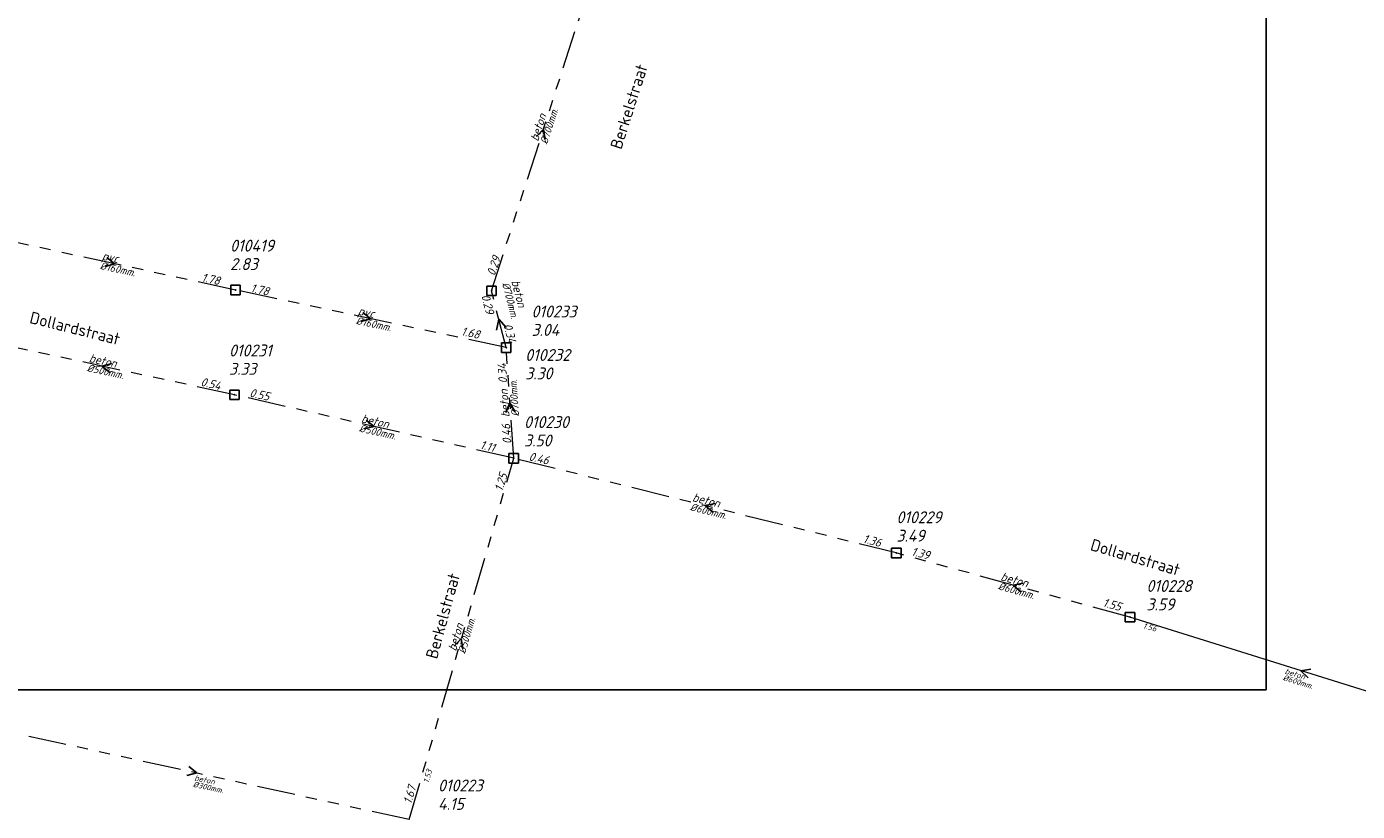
# Model space of a CAD drawing. Header units: metres. Extents: x 152202 to 157341, y 461610 to 468701.
# Tile 46 of 238: x 153374 to 153583, y 463775 to 463899. Entities that reach past the tile are written whole.
import ezdxf
from ezdxf.enums import TextEntityAlignment as Align

# ---------------------------------------------------------------- set-up
doc = ezdxf.new("R2010")
doc.units = ezdxf.units.M
doc.header["$PDMODE"] = 64
doc.header["$PDSIZE"] = 1.5
doc.linetypes.add('RI-GWA', pattern=[18.45, 6, -1.8, 1.75, -1.8, 1.75, -1.8, 1.75, -1.8])
doc.linetypes.add('RWA', pattern=[22.5, 20, -2.5])
doc.layers.get('0').update_dxf_attribs({"linetype": 'CONTINUOUS'})
doc.layers.get('DEFPOINTS').update_dxf_attribs({"linetype": 'CONTINUOUS'})
for name, color, linetype, lineweight in [('B-OI-RI-GWA-MATERIAAL-T18', 10, 'CONTINUOUS', 18), ('B-OI-RI-GWA-PUTDEKSELHOOGTE-T25', 10, 'CONTINUOUS', 25), ('B-OI-RI-GWA_BOB-T18', 10, 'CONTINUOUS', 18), ('B-OI-RI-GWA_DIAMETER-T18', 10, 'CONTINUOUS', 18), ('B-OI-RI-GWA_PUTNUMMER-T18', 10, 'CONTINUOUS', 18), ('B-OI-RI-GWA_RIOOLPUT-S', 10, 'CONTINUOUS', 25), ('B-OI-RI-GWA_TRANSPORTLEIDING-G', 10, 'RI-GWA', 18), ('B-OI-RI-GWA_TRANSPORTLEIDING_BETON_300-G', 10, 'RI-GWA', 18), ('B-OI-RI-GWA_TRANSPORTLEIDING_BETON_600-G', 10, 'RI-GWA_BETON600', 18), ('B-OI-RI-STROOMRICHTING-S', 252, 'CONTINUOUS', 25), ('B-RO-OG-TOPOGRAFIE-T18', 2, 'CONTINUOUS', 18)]:
    doc.layers.add(name, color=color, linetype=linetype, lineweight=lineweight)
doc.layers.add('n-ri-rwa', color=150, linetype='RWA')
doc.styles.add('NLCS-ISO-M200-T18', font='NLCS-ISO.ttf', dxfattribs={"height": 360})
doc.styles.add('NLCS-ISO-M500-T18_CURSIEF', font='NLCS-ISO.ttf', dxfattribs={"oblique": 15, "height": 0.9})
doc.styles.add('NLCS-ISO-M750-T18_CURSIEF', font='NLCS-ISO.ttf', dxfattribs={"oblique": 15, "height": 1.35})
doc.styles.add('NLCS-ISO-M750-T25_CURSIEF', font='NLCS-ISO.ttf', dxfattribs={"oblique": 15, "height": 1.875})
doc.linetypes.add('RI-GWA_BETON600', pattern='A,7,-2.5,["Beton 600",Standard,S=1,R=0,X=-0.5,Y=-0.5],-7.5', length=17)

# ---------------------------------------------------------------- blocks, each defined once
blk = doc.blocks.new('ACMAP_ANN_TEMPLATE_gwa-diam')
at = {"style": 'NLCS-ISO-M500-T18_CURSIEF', "oblique": 15}
blk.add_attdef('gwa-diam', (-2.2, -1.3), '', height=1.2, dxfattribs=at)
blk = doc.blocks.new('ACMAP_ANN_TEMPLATE_gwa-materiaal')
at = {"style": 'NLCS-ISO-M750-T18_CURSIEF', "oblique": 15}
blk.add_attdef('gwa-mat', (-2.2, 0.2), '', height=1.35, dxfattribs=at)
blk = doc.blocks.new('ACMAP_ANN_TEMPLATE_gwa-nap-l')
at = {"style": 'NLCS-ISO-M750-T18_CURSIEF', "oblique": 15}
blk.add_attdef('gwa-nap-l', (2.3, 0.2), '', height=1.35, dxfattribs=at)
blk = doc.blocks.new('ACMAP_ANN_TEMPLATE_gwa-nap-r')
at = {"style": 'NLCS-ISO-M750-T18_CURSIEF', "oblique": 15}
blk.add_attdef('gwa-nap-r', (-5.6, 0.2), '', height=1.35, dxfattribs=at)
blk = doc.blocks.new('ACMAP_ANN_TEMPLATE_gwa-puth')
at = {"style": 'NLCS-ISO-M750-T25_CURSIEF', "oblique": 15}
blk.add_attdef('gwa-puth', (3, -5), '', height=1.88, dxfattribs=at)
blk = doc.blocks.new('ACMAP_ANN_TEMPLATE_gwa-putnr')
at = {"style": 'NLCS-ISO-M750-T25_CURSIEF', "oblique": 15}
blk.add_attdef('gwa-putnr', (3, -2.1), '', height=1.88, dxfattribs=at)

msp = doc.modelspace()

# ---------------------------------------------------------------- linework, layer by layer
at = {"layer": 'B-OI-RI-GWA_RIOOLPUT-S', "transparency": 33554623}
for p in [(153406.69, 463857.06), (153447, 463856.94), (153449.31, 463847.99), (153406.52, 463840.55), (153450.5, 463830.55), (153510.75, 463815.63), (153547.54, 463805.52)]:
    msp.add_point(p, dxfattribs=at)
at = {"layer": 'B-OI-RI-GWA_RIOOLPUT-S', "linetype": 'Continuous'}
msp.add_point((153547.54, 463805.52), dxfattribs=at)
at = {"layer": 'B-OI-RI-GWA_TRANSPORTLEIDING-G'}
for p, q in [((153447, 463856.94), (153463.39, 463907.91)), ((153406.69, 463857.06), (153368.7, 463865.3)), ((153449.31, 463847.99), (153406.69, 463857.06)), ((153449.31, 463847.99), (153447, 463856.94)), ((153406.52, 463840.55), (153364.76, 463849.59)), ((153450.5, 463830.55), (153449.31, 463847.99)), ((153450.5, 463830.55), (153406.52, 463840.55)), ((153434.046, 463773.613, 1.53), (153450.5, 463830.55)), ((153510.75, 463815.63), (153450.5, 463830.55)), ((153547.54, 463805.52), (153510.75, 463815.63))]:
    msp.add_line(p, q, dxfattribs=at)
at = {"layer": 'B-OI-RI-GWA_TRANSPORTLEIDING_BETON_300-G'}
msp.add_line((153434.046, 463773.613, 1.53), (153367.21, 463788.25), dxfattribs=at)
at = {"layer": 'B-OI-RI-GWA_TRANSPORTLEIDING_BETON_600-G'}
msp.add_line((153601.39, 463788.64), (153547.54, 463805.52), dxfattribs=at)
at = {"layer": 'B-OI-RI-STROOMRICHTING-S'}
for points in [[(153454.07, 463881.27), (153455.2, 463882.42), (153455.44, 463880.83)], [(153386.44, 463862.19), (153387.7, 463861.18), (153386.14, 463860.78)], [(153426.74, 463853.53), (153428, 463852.53), (153426.44, 463852.12)], [(153449.3, 463851.15), (153448.15, 463852.46), (153447.79, 463850.76)], [(153387.2, 463845.47), (153385.64, 463845.07), (153386.9, 463844.06)], [(153450.72, 463837.88), (153449.9, 463839.27), (153449.28, 463837.78)], [(153427.27, 463836.57), (153428.51, 463835.55), (153426.95, 463835.17)], [(153482.2, 463823.44), (153480.63, 463823.09), (153481.85, 463822.04)], [(153530.72, 463810.89), (153529.15, 463810.58), (153530.34, 463809.5)], [(153441.12, 463800.95), (153442.21, 463802.14), (153442.5, 463800.55)], [(153576.05, 463797.34), (153574.47, 463797.08), (153575.62, 463795.96)], [(153399.31, 463781.99), (153400.57, 463780.98), (153399, 463780.59)]]:
    msp.add_lwpolyline(points, dxfattribs=at)
at = {"layer": 'DEFPOINTS', "flags": 128}
msp.add_lwpolyline([(153568.982, 464033.633), (153549.552, 464033.335), (153521.913, 464033.335), (153371.913, 464033.335), (153371.913, 463856.335), (153371.913, 463794.087), (153568.982, 463794.087)], close=True, dxfattribs=at)
at = {"layer": 'n-ri-rwa', "const_width": 0.2, "flags": 128}
msp.add_lwpolyline([(153436.686, 463775.794), (153436.686, 463775.794)], dxfattribs=at)

# ---------------------------------------------------------------- block references
at = {"layer": 'B-OI-RI-GWA-MATERIAAL-T18', "transparency": 33554623}
ref = msp.add_blockref('ACMAP_ANN_TEMPLATE_gwa-materiaal', (153455.195, 463882.425), dxfattribs=dict(at, rotation=72.1741977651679))
ref.add_attrib('gwa-mat', 'beton', (153454.331, 463880.392), dxfattribs={"layer": '0', "color": 0, "linetype": 'ByBlock', "height": 1.35, "rotation": 72.1742, "style": 'NLCS-ISO-M750-T18_CURSIEF', "oblique": 15})
ref = msp.add_blockref('ACMAP_ANN_TEMPLATE_gwa-materiaal', (153387.695, 463861.18), dxfattribs=dict(at, rotation=347.7621530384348))
ref.add_attrib('gwa-mat', 'pvc', (153385.587, 463861.842), dxfattribs={"layer": '0', "color": 0, "linetype": 'ByBlock', "height": 1.35, "rotation": 347.76215, "style": 'NLCS-ISO-M750-T18_CURSIEF', "oblique": 15})
ref = msp.add_blockref('ACMAP_ANN_TEMPLATE_gwa-materiaal', (153450.461, 463856.285), dxfattribs=dict(at, rotation=284.4722302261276))
ref.add_attrib('gwa-mat', 'beton', (153450.105, 463858.465), dxfattribs={"layer": '0', "color": 0, "linetype": 'ByBlock', "height": 1.35, "rotation": 284.47223, "style": 'NLCS-ISO-M750-T18_CURSIEF', "oblique": 15})
ref = msp.add_blockref('ACMAP_ANN_TEMPLATE_gwa-materiaal', (153428, 463852.525), dxfattribs=dict(at, rotation=347.9860588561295))
ref.add_attrib('gwa-mat', 'pvc', (153425.89, 463853.179), dxfattribs={"layer": '0', "color": 0, "linetype": 'ByBlock', "height": 1.35, "rotation": 347.98606, "style": 'NLCS-ISO-M750-T18_CURSIEF', "oblique": 15})
ref = msp.add_blockref('ACMAP_ANN_TEMPLATE_gwa-materiaal', (153385.64, 463845.07), dxfattribs=dict(at, rotation=347.7853617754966))
ref.add_attrib('gwa-mat', 'beton', (153383.532, 463845.731), dxfattribs={"layer": '0', "color": 0, "linetype": 'ByBlock', "height": 1.35, "rotation": 347.78536, "style": 'NLCS-ISO-M750-T18_CURSIEF', "oblique": 15})
ref = msp.add_blockref('ACMAP_ANN_TEMPLATE_gwa-materiaal', (153449.905, 463839.27), dxfattribs=dict(at, rotation=93.90346655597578))
ref.add_attrib('gwa-mat', 'beton', (153449.855, 463837.061), dxfattribs={"layer": '0', "color": 0, "linetype": 'ByBlock', "height": 1.35, "rotation": 93.90347, "style": 'NLCS-ISO-M750-T18_CURSIEF', "oblique": 15})
ref = msp.add_blockref('ACMAP_ANN_TEMPLATE_gwa-materiaal', (153428.51, 463835.55), dxfattribs=dict(at, rotation=347.1901032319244))
ref.add_attrib('gwa-mat', 'beton', (153426.409, 463836.233), dxfattribs={"layer": '0', "color": 0, "linetype": 'ByBlock', "height": 1.35, "rotation": 347.1901, "style": 'NLCS-ISO-M750-T18_CURSIEF', "oblique": 15})
ref = msp.add_blockref('ACMAP_ANN_TEMPLATE_gwa-materiaal', (153480.625, 463823.09), dxfattribs=dict(at, rotation=346.0913688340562))
ref.add_attrib('gwa-mat', 'beton', (153478.538, 463823.813), dxfattribs={"layer": '0', "color": 0, "linetype": 'ByBlock', "height": 1.35, "rotation": 346.09137, "style": 'NLCS-ISO-M750-T18_CURSIEF', "oblique": 15})
ref = msp.add_blockref('ACMAP_ANN_TEMPLATE_gwa-materiaal', (153529.145, 463810.575), dxfattribs=dict(at, rotation=344.6342463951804))
ref.add_attrib('gwa-mat', 'beton', (153527.077, 463811.351), dxfattribs={"layer": '0', "color": 0, "linetype": 'ByBlock', "height": 1.35, "rotation": 344.63425, "style": 'NLCS-ISO-M750-T18_CURSIEF', "oblique": 15})
ref = msp.add_blockref('ACMAP_ANN_TEMPLATE_gwa-materiaal', (153442.21, 463802.135), dxfattribs=dict(at, rotation=73.73553676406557))
ref.add_attrib('gwa-mat', 'beton', (153441.402, 463800.079), dxfattribs={"layer": '0', "color": 0, "linetype": 'ByBlock', "height": 1.35, "rotation": 73.73554, "style": 'NLCS-ISO-M750-T18_CURSIEF', "oblique": 15})
at = {"layer": 'B-OI-RI-GWA-PUTDEKSELHOOGTE-T25', "transparency": 33554623}
ref = msp.add_blockref('ACMAP_ANN_TEMPLATE_gwa-puth', (153402.84, 463865.21), dxfattribs=at)
ref.add_attrib('gwa-puth', '2.83', (153405.84, 463860.21), dxfattribs={"layer": '0', "color": 0, "linetype": 'ByBlock', "height": 1.875, "style": 'NLCS-ISO-M750-T25_CURSIEF', "oblique": 15})
ref = msp.add_blockref('ACMAP_ANN_TEMPLATE_gwa-puth', (153450.3, 463854.834), dxfattribs=at)
ref.add_attrib('gwa-puth', '3.04', (153453.3, 463849.834), dxfattribs={"layer": '0', "color": 0, "linetype": 'ByBlock', "height": 1.875, "style": 'NLCS-ISO-M750-T25_CURSIEF', "oblique": 15})
ref = msp.add_blockref('ACMAP_ANN_TEMPLATE_gwa-puth', (153402.67, 463848.7), dxfattribs=at)
ref.add_attrib('gwa-puth', '3.33', (153405.67, 463843.7), dxfattribs={"layer": '0', "color": 0, "linetype": 'ByBlock', "height": 1.875, "style": 'NLCS-ISO-M750-T25_CURSIEF', "oblique": 15})
ref = msp.add_blockref('ACMAP_ANN_TEMPLATE_gwa-puth', (153449.31, 463847.99), dxfattribs=at)
ref.add_attrib('gwa-puth', '3.30', (153452.31, 463842.99), dxfattribs={"layer": '0', "color": 0, "linetype": 'ByBlock', "height": 1.875, "style": 'NLCS-ISO-M750-T25_CURSIEF', "oblique": 15})
ref = msp.add_blockref('ACMAP_ANN_TEMPLATE_gwa-puth', (153449.125, 463837.418), dxfattribs=at)
ref.add_attrib('gwa-puth', '3.50', (153452.125, 463832.418), dxfattribs={"layer": '0', "color": 0, "linetype": 'ByBlock', "height": 1.875, "style": 'NLCS-ISO-M750-T25_CURSIEF', "oblique": 15})
ref = msp.add_blockref('ACMAP_ANN_TEMPLATE_gwa-puth', (153507.773, 463822.415), dxfattribs=at)
ref.add_attrib('gwa-puth', '3.49', (153510.773, 463817.415), dxfattribs={"layer": '0', "color": 0, "linetype": 'ByBlock', "height": 1.875, "style": 'NLCS-ISO-M750-T25_CURSIEF', "oblique": 15})
ref = msp.add_blockref('ACMAP_ANN_TEMPLATE_gwa-puth', (153547.137, 463811.593), dxfattribs=at)
ref.add_attrib('gwa-puth', '3.59', (153550.137, 463806.593), dxfattribs={"layer": '0', "color": 0, "linetype": 'ByBlock', "height": 1.875, "style": 'NLCS-ISO-M750-T25_CURSIEF', "oblique": 15})
ref = msp.add_blockref('ACMAP_ANN_TEMPLATE_gwa-puth', (153435.582, 463780.16), dxfattribs=at)
ref.add_attrib('gwa-puth', '4.15', (153438.582, 463775.16), dxfattribs={"layer": '0', "color": 0, "linetype": 'ByBlock', "height": 1.875, "style": 'NLCS-ISO-M750-T25_CURSIEF', "oblique": 15})
at = {"layer": 'B-OI-RI-GWA_BOB-T18', "transparency": 33554623}
ref = msp.add_blockref('ACMAP_ANN_TEMPLATE_gwa-nap-l', (153447, 463856.94), dxfattribs=dict(at, rotation=72.1741977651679))
ref.add_attrib('gwa-nap-l', '0.29', (153447.514, 463859.191), dxfattribs={"layer": '0', "color": 0, "linetype": 'ByBlock', "height": 1.35, "rotation": 72.1742, "style": 'NLCS-ISO-M750-T18_CURSIEF', "oblique": 15})
ref = msp.add_blockref('ACMAP_ANN_TEMPLATE_gwa-nap-r', (153406.69, 463857.06), dxfattribs=dict(at, rotation=347.9860588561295))
ref.add_attrib('gwa-nap-r', '1.78', (153401.254, 463858.421), dxfattribs={"layer": '0', "color": 0, "linetype": 'ByBlock', "height": 1.35, "rotation": 347.98606, "style": 'NLCS-ISO-M750-T18_CURSIEF', "oblique": 15})
ref = msp.add_blockref('ACMAP_ANN_TEMPLATE_gwa-nap-l', (153406.69, 463857.06), dxfattribs=dict(at, rotation=347.7621530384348))
ref.add_attrib('gwa-nap-l', '1.78', (153408.98, 463856.768), dxfattribs={"layer": '0', "color": 0, "linetype": 'ByBlock', "height": 1.35, "rotation": 347.76215, "style": 'NLCS-ISO-M750-T18_CURSIEF', "oblique": 15})
ref = msp.add_blockref('ACMAP_ANN_TEMPLATE_gwa-nap-r', (153446.575, 463850.695), dxfattribs=dict(at, rotation=284.4722302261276))
ref.add_attrib('gwa-nap-r', '0.29', (153445.369, 463856.167), dxfattribs={"layer": '0', "color": 0, "linetype": 'ByBlock', "height": 1.35, "rotation": 284.47223, "style": 'NLCS-ISO-M750-T18_CURSIEF', "oblique": 15})
ref = msp.add_blockref('ACMAP_ANN_TEMPLATE_gwa-nap-l', (153448.096, 463853.75), dxfattribs=dict(at, rotation=284.4722302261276))
ref.add_attrib('gwa-nap-l', '0.34', (153448.865, 463851.573), dxfattribs={"layer": '0', "color": 0, "linetype": 'ByBlock', "height": 1.35, "rotation": 284.47223, "style": 'NLCS-ISO-M750-T18_CURSIEF', "oblique": 15})
ref = msp.add_blockref('ACMAP_ANN_TEMPLATE_gwa-nap-l', (153439.841, 463850.233), dxfattribs=dict(at, rotation=347.9860588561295))
ref.add_attrib('gwa-nap-l', '1.68', (153442.133, 463849.95), dxfattribs={"layer": '0', "color": 0, "linetype": 'ByBlock', "height": 1.35, "rotation": 347.98606, "style": 'NLCS-ISO-M750-T18_CURSIEF', "oblique": 15})
ref = msp.add_blockref('ACMAP_ANN_TEMPLATE_gwa-nap-r', (153449.31, 463847.99), dxfattribs=dict(at, rotation=93.90346655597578))
ref.add_attrib('gwa-nap-r', '0.34', (153449.492, 463842.389), dxfattribs={"layer": '0', "color": 0, "linetype": 'ByBlock', "height": 1.35, "rotation": 93.90347, "style": 'NLCS-ISO-M750-T18_CURSIEF', "oblique": 15})
ref = msp.add_blockref('ACMAP_ANN_TEMPLATE_gwa-nap-r', (153406.52, 463840.55), dxfattribs=dict(at, rotation=347.1901032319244))
ref.add_attrib('gwa-nap-r', '0.54', (153401.104, 463841.987), dxfattribs={"layer": '0', "color": 0, "linetype": 'ByBlock', "height": 1.35, "rotation": 347.1901, "style": 'NLCS-ISO-M750-T18_CURSIEF', "oblique": 15})
ref = msp.add_blockref('ACMAP_ANN_TEMPLATE_gwa-nap-l', (153406.52, 463840.55), dxfattribs=dict(at, rotation=347.7853617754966))
ref.add_attrib('gwa-nap-l', '0.55', (153408.81, 463840.259), dxfattribs={"layer": '0', "color": 0, "linetype": 'ByBlock', "height": 1.35, "rotation": 347.78536, "style": 'NLCS-ISO-M750-T18_CURSIEF', "oblique": 15})
ref = msp.add_blockref('ACMAP_ANN_TEMPLATE_gwa-nap-l', (153450.5, 463830.55), dxfattribs=dict(at, rotation=93.90346655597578))
ref.add_attrib('gwa-nap-l', '0.46', (153450.144, 463832.831), dxfattribs={"layer": '0', "color": 0, "linetype": 'ByBlock', "height": 1.35, "rotation": 93.90347, "style": 'NLCS-ISO-M750-T18_CURSIEF', "oblique": 15})
ref = msp.add_blockref('ACMAP_ANN_TEMPLATE_gwa-nap-r', (153450.5, 463830.55), dxfattribs=dict(at, rotation=346.0913688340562))
ref.add_attrib('gwa-nap-r', '1.11', (153445.112, 463832.09), dxfattribs={"layer": '0', "color": 0, "linetype": 'ByBlock', "height": 1.35, "rotation": 346.09137, "style": 'NLCS-ISO-M750-T18_CURSIEF', "oblique": 15})
ref = msp.add_blockref('ACMAP_ANN_TEMPLATE_gwa-nap-l', (153450.5, 463830.55), dxfattribs=dict(at, rotation=347.1901032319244))
ref.add_attrib('gwa-nap-l', '0.46', (153452.787, 463830.235), dxfattribs={"layer": '0', "color": 0, "linetype": 'ByBlock', "height": 1.35, "rotation": 347.1901, "style": 'NLCS-ISO-M750-T18_CURSIEF', "oblique": 15})
ref = msp.add_blockref('ACMAP_ANN_TEMPLATE_gwa-nap-r', (153450.5, 463830.55), dxfattribs=dict(at, rotation=73.73553676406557))
ref.add_attrib('gwa-nap-r', '1.25', (153448.74, 463825.23), dxfattribs={"layer": '0', "color": 0, "linetype": 'ByBlock', "height": 1.35, "rotation": 73.73554, "style": 'NLCS-ISO-M750-T18_CURSIEF', "oblique": 15})
ref = msp.add_blockref('ACMAP_ANN_TEMPLATE_gwa-nap-r', (153510.75, 463815.63), dxfattribs=dict(at, rotation=344.6342463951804))
ref.add_attrib('gwa-nap-r', '1.36', (153505.403, 463817.307), dxfattribs={"layer": '0', "color": 0, "linetype": 'ByBlock', "height": 1.35, "rotation": 344.63425, "style": 'NLCS-ISO-M750-T18_CURSIEF', "oblique": 15})
ref = msp.add_blockref('ACMAP_ANN_TEMPLATE_gwa-nap-l', (153510.75, 463815.63), dxfattribs=dict(at, rotation=346.0913688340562))
ref.add_attrib('gwa-nap-l', '1.39', (153513.031, 463815.271), dxfattribs={"layer": '0', "color": 0, "linetype": 'ByBlock', "height": 1.35, "rotation": 346.09137, "style": 'NLCS-ISO-M750-T18_CURSIEF', "oblique": 15})
ref = msp.add_blockref('ACMAP_ANN_TEMPLATE_gwa-nap-l', (153540.895, 463807.654), dxfattribs=dict(at, rotation=344.6342463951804))
ref.add_attrib('gwa-nap-l', '1.55', (153543.166, 463807.237), dxfattribs={"layer": '0', "color": 0, "linetype": 'ByBlock', "height": 1.35, "rotation": 344.63425, "style": 'NLCS-ISO-M750-T18_CURSIEF', "oblique": 15})
ref = msp.add_blockref('ACMAP_ANN_TEMPLATE_gwa-nap-l', (153433.92, 463773.72), dxfattribs=dict(at, rotation=73.73553676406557))
ref.add_attrib('gwa-nap-l', '1.67', (153434.372, 463775.984), dxfattribs={"layer": '0', "color": 0, "linetype": 'ByBlock', "height": 1.35, "rotation": 73.73554, "style": 'NLCS-ISO-M750-T18_CURSIEF', "oblique": 15})
at = {"layer": 'B-OI-RI-GWA_DIAMETER-T18', "transparency": 33554623}
ref = msp.add_blockref('ACMAP_ANN_TEMPLATE_gwa-diam', (153455.195, 463882.425), dxfattribs=dict(at, rotation=72.1741977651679))
ref.add_attrib('gwa-diam', '%%c700mm.', (153455.759, 463879.933), dxfattribs={"layer": '0', "color": 0, "linetype": 'ByBlock', "height": 1.2, "rotation": 72.1742, "style": 'NLCS-ISO-M500-T18_CURSIEF', "oblique": 15})
ref = msp.add_blockref('ACMAP_ANN_TEMPLATE_gwa-diam', (153387.695, 463861.18), dxfattribs=dict(at, rotation=347.7621530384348))
ref.add_attrib('gwa-diam', '%%c160mm.', (153385.269, 463860.376), dxfattribs={"layer": '0', "color": 0, "linetype": 'ByBlock', "height": 1.2, "rotation": 347.76215, "style": 'NLCS-ISO-M500-T18_CURSIEF', "oblique": 15})
ref = msp.add_blockref('ACMAP_ANN_TEMPLATE_gwa-diam', (153450.461, 463856.285), dxfattribs=dict(at, rotation=284.4722302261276))
ref.add_attrib('gwa-diam', '%%c700mm.', (153448.653, 463858.09), dxfattribs={"layer": '0', "color": 0, "linetype": 'ByBlock', "height": 1.2, "rotation": 284.47223, "style": 'NLCS-ISO-M500-T18_CURSIEF', "oblique": 15})
ref = msp.add_blockref('ACMAP_ANN_TEMPLATE_gwa-diam', (153428, 463852.525), dxfattribs=dict(at, rotation=347.9860588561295))
ref.add_attrib('gwa-diam', '%%c160mm.', (153425.578, 463851.711), dxfattribs={"layer": '0', "color": 0, "linetype": 'ByBlock', "height": 1.2, "rotation": 347.98606, "style": 'NLCS-ISO-M500-T18_CURSIEF', "oblique": 15})
ref = msp.add_blockref('ACMAP_ANN_TEMPLATE_gwa-diam', (153385.64, 463845.07), dxfattribs=dict(at, rotation=347.7853617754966))
ref.add_attrib('gwa-diam', '%%c500mm.', (153383.215, 463844.265), dxfattribs={"layer": '0', "color": 0, "linetype": 'ByBlock', "height": 1.2, "rotation": 347.78536, "style": 'NLCS-ISO-M500-T18_CURSIEF', "oblique": 15})
ref = msp.add_blockref('ACMAP_ANN_TEMPLATE_gwa-diam', (153449.905, 463839.27), dxfattribs=dict(at, rotation=93.90346655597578))
ref.add_attrib('gwa-diam', '%%c700mm.', (153451.352, 463837.164), dxfattribs={"layer": '0', "color": 0, "linetype": 'ByBlock', "height": 1.2, "rotation": 93.90347, "style": 'NLCS-ISO-M500-T18_CURSIEF', "oblique": 15})
ref = msp.add_blockref('ACMAP_ANN_TEMPLATE_gwa-diam', (153428.51, 463835.55), dxfattribs=dict(at, rotation=347.1901032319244))
ref.add_attrib('gwa-diam', '%%c500mm.', (153426.077, 463834.77), dxfattribs={"layer": '0', "color": 0, "linetype": 'ByBlock', "height": 1.2, "rotation": 347.1901, "style": 'NLCS-ISO-M500-T18_CURSIEF', "oblique": 15})
ref = msp.add_blockref('ACMAP_ANN_TEMPLATE_gwa-diam', (153480.625, 463823.09), dxfattribs=dict(at, rotation=346.0913688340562))
ref.add_attrib('gwa-diam', '%%c600mm.', (153478.177, 463822.357), dxfattribs={"layer": '0', "color": 0, "linetype": 'ByBlock', "height": 1.2, "rotation": 346.09137, "style": 'NLCS-ISO-M500-T18_CURSIEF', "oblique": 15})
ref = msp.add_blockref('ACMAP_ANN_TEMPLATE_gwa-diam', (153529.145, 463810.575), dxfattribs=dict(at, rotation=344.6342463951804))
ref.add_attrib('gwa-diam', '%%c600mm.', (153526.679, 463809.904), dxfattribs={"layer": '0', "color": 0, "linetype": 'ByBlock', "height": 1.2, "rotation": 344.63425, "style": 'NLCS-ISO-M500-T18_CURSIEF', "oblique": 15})
ref = msp.add_blockref('ACMAP_ANN_TEMPLATE_gwa-diam', (153442.21, 463802.135), dxfattribs=dict(at, rotation=73.73553676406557))
ref.add_attrib('gwa-diam', '%%c500mm.', (153442.842, 463799.659), dxfattribs={"layer": '0', "color": 0, "linetype": 'ByBlock', "height": 1.2, "rotation": 73.73554, "style": 'NLCS-ISO-M500-T18_CURSIEF', "oblique": 15})
at = {"layer": 'B-OI-RI-GWA_PUTNUMMER-T18', "transparency": 33554623}
ref = msp.add_blockref('ACMAP_ANN_TEMPLATE_gwa-putnr', (153402.84, 463865.21), dxfattribs=at)
ref.add_attrib('gwa-putnr', '010419', (153405.84, 463863.11), dxfattribs={"layer": '0', "color": 0, "linetype": 'ByBlock', "height": 1.875, "style": 'NLCS-ISO-M750-T25_CURSIEF', "oblique": 15})
ref = msp.add_blockref('ACMAP_ANN_TEMPLATE_gwa-putnr', (153450.3, 463854.834), dxfattribs=at)
ref.add_attrib('gwa-putnr', '010233', (153453.3, 463852.734), dxfattribs={"layer": '0', "color": 0, "linetype": 'ByBlock', "height": 1.875, "style": 'NLCS-ISO-M750-T25_CURSIEF', "oblique": 15})
ref = msp.add_blockref('ACMAP_ANN_TEMPLATE_gwa-putnr', (153402.67, 463848.7), dxfattribs=at)
ref.add_attrib('gwa-putnr', '010231', (153405.67, 463846.6), dxfattribs={"layer": '0', "color": 0, "linetype": 'ByBlock', "height": 1.875, "style": 'NLCS-ISO-M750-T25_CURSIEF', "oblique": 15})
ref = msp.add_blockref('ACMAP_ANN_TEMPLATE_gwa-putnr', (153449.31, 463847.99), dxfattribs=at)
ref.add_attrib('gwa-putnr', '010232', (153452.31, 463845.89), dxfattribs={"layer": '0', "color": 0, "linetype": 'ByBlock', "height": 1.875, "style": 'NLCS-ISO-M750-T25_CURSIEF', "oblique": 15})
ref = msp.add_blockref('ACMAP_ANN_TEMPLATE_gwa-putnr', (153449.125, 463837.418), dxfattribs=at)
ref.add_attrib('gwa-putnr', '010230', (153452.125, 463835.318), dxfattribs={"layer": '0', "color": 0, "linetype": 'ByBlock', "height": 1.875, "style": 'NLCS-ISO-M750-T25_CURSIEF', "oblique": 15})
ref = msp.add_blockref('ACMAP_ANN_TEMPLATE_gwa-putnr', (153507.773, 463822.415), dxfattribs=at)
ref.add_attrib('gwa-putnr', '010229', (153510.773, 463820.315), dxfattribs={"layer": '0', "color": 0, "linetype": 'ByBlock', "height": 1.875, "style": 'NLCS-ISO-M750-T25_CURSIEF', "oblique": 15})
ref = msp.add_blockref('ACMAP_ANN_TEMPLATE_gwa-putnr', (153547.137, 463811.593), dxfattribs=at)
ref.add_attrib('gwa-putnr', '010228', (153550.137, 463809.493), dxfattribs={"layer": '0', "color": 0, "linetype": 'ByBlock', "height": 1.875, "style": 'NLCS-ISO-M750-T25_CURSIEF', "oblique": 15})
ref = msp.add_blockref('ACMAP_ANN_TEMPLATE_gwa-putnr', (153435.582, 463780.16), dxfattribs=at)
ref.add_attrib('gwa-putnr', '010223', (153438.582, 463778.06), dxfattribs={"layer": '0', "color": 0, "linetype": 'ByBlock', "height": 1.875, "style": 'NLCS-ISO-M750-T25_CURSIEF', "oblique": 15})

# ---------------------------------------------------------------- texts
at = {"layer": 'B-OI-RI-GWA-MATERIAAL-T18', "linetype": 'ByBlock', "style": 'NLCS-ISO-M500-T18_CURSIEF', "oblique": 15}
for rotation, p in [(342.59571, (153571.849, 463796.637)), (347.71241, (153400.138, 463779.82))]:
    msp.add_text('beton', height=0.9, rotation=rotation, dxfattribs=at).set_placement(p)
at = {"layer": 'B-OI-RI-GWA_BOB-T18', "linetype": 'ByBlock', "style": 'NLCS-ISO-M500-T18_CURSIEF', "oblique": 15}
msp.add_text('1.56', height=0.9, rotation=344.63425, dxfattribs=at).set_placement((153549.517, 463803.791))
msp.add_text('1.53', height=0.9, rotation=74.78523, dxfattribs=at).set_placement((153437.645, 463781.366), align=Align.RIGHT)
at = {"layer": 'B-OI-RI-GWA_DIAMETER-T18', "linetype": 'ByBlock', "style": 'NLCS-ISO-M500-T18_CURSIEF', "oblique": 15}
for s, rotation, p in [('%%c600mm.', 342.59571, (153571.535, 463795.635)), ('%%c300mm.', 347.71241, (153399.915, 463778.794))]:
    msp.add_text(s, height=0.9, rotation=rotation, dxfattribs=at).set_placement(p)
at = {"layer": 'B-RO-OG-TOPOGRAFIE-T18', "style": 'NLCS-ISO-M200-T18'}
for s, rotation, p in [('Berkelstraat', 72.3, (153468.638, 463885.961)), ('Dollardstraat', 346, (153381.409, 463851.039)), ('Dollardstraat', 343.6, (153548.402, 463814.961)), ('Berkelstraat', 74.7, (153439.33, 463805.721))]:
    msp.add_text(s, height=1.875, rotation=rotation, dxfattribs=at).set_placement(p, align=Align.MIDDLE)

doc.saveas('drawing.dxf')
